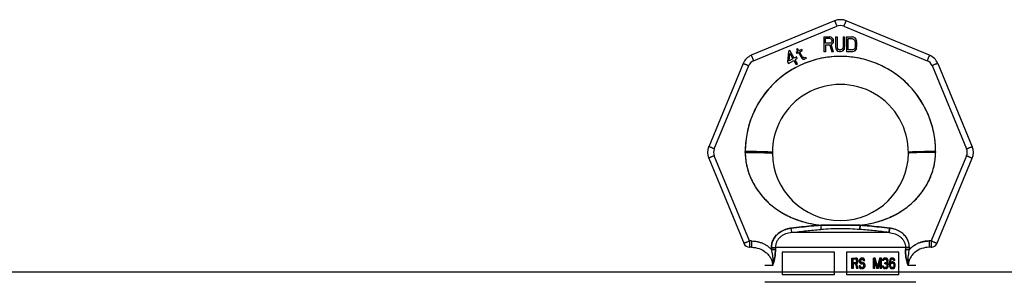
# Model space of a CAD drawing. Header units: millimetres. Extents: x 0 to 297, y 0 to 210.
# Tile 17 of 26: x 92.41 to 105.44, y 182.16 to 185.64. Entities that reach past the tile are written whole.
import ezdxf

# ---------------------------------------------------------------- set-up
doc = ezdxf.new("R2010")
doc.units = ezdxf.units.MM
doc.header["$LTSCALE"] = 16.335
doc.layers.get('0').update_dxf_attribs({"linetype": 'CONTINUOUS'})
doc.layers.add('001-M31079-X02', color=7, linetype='CONTINUOUS')

msp = doc.modelspace()

# ---------------------------------------------------------------- linework, layer by layer
at = {"color": 7, "linetype": 'Continuous'}
msp.add_line((78.229, 182.299), (105.849, 182.299), dxfattribs=at)
at = {"layer": '001-M31079-X02', "color": 9, "linetype": 'Continuous'}
for p, q in [((103.194, 185.622), (102.092, 185.165)), ((102.123, 185.094), (103.225, 185.551)), ((103.317, 185.551), (104.419, 185.094)), ((104.45, 185.165), (103.348, 185.622)), ((101.984, 185.057), (101.528, 183.955)), ((101.601, 183.927), (102.058, 185.029)), ((104.484, 185.029), (104.941, 183.927)), ((104.558, 185.057), (105.014, 183.955)), ((102.069, 182.706), (101.601, 183.835)), ((102.011, 183.877), (102.011, 183.89)), ((104.941, 183.835), (104.473, 182.706)), ((104.531, 183.89), (104.531, 183.877)), ((101.528, 183.802), (101.996, 182.67)), ((104.546, 182.67), (105.014, 183.802)), ((103.01, 182.915), (103.014, 182.858)), ((103.01, 182.915), (103.014, 182.858)), ((103.528, 182.858), (103.532, 182.915)), ((103.532, 182.915), (103.528, 182.858)), ((102.627, 182.819), (102.62, 182.876)), ((103.915, 182.819), (102.627, 182.819)), ((103.922, 182.876), (103.915, 182.819)), ((103.915, 182.819), (103.922, 182.876)), ((102.069, 182.706), (102.069, 182.623)), ((102.096, 182.706), (102.069, 182.706)), ((102.096, 182.706), (102.096, 182.623)), ((104.446, 182.706), (104.446, 182.623)), ((104.473, 182.706), (104.446, 182.706)), ((104.473, 182.706), (104.473, 182.623)), ((102.096, 182.623), (102.069, 182.623)), ((102.359, 182.619), (102.359, 182.593)), ((104.131, 182.621), (102.411, 182.621)), ((104.183, 182.593), (104.183, 182.619)), ((104.473, 182.623), (104.446, 182.623)), ((102.375, 182.383), (102.271, 182.383)), ((104.271, 182.383), (104.167, 182.383))]:
    msp.add_line(p, q, dxfattribs=at)
at = {"layer": '001-M31079-X02', "color": 7, "linetype": 'Continuous'}
for p, q in [((103.053, 185.41), (103.053, 185.21)), ((103.053, 185.41), (103.133, 185.41)), ((103.149, 185.406), (103.133, 185.41)), ((103.149, 185.406), (103.163, 185.393)), ((103.163, 185.393), (103.173, 185.376)), ((103.206, 185.41), (103.206, 185.278)), ((103.206, 185.41), (103.226, 185.41)), ((103.226, 185.41), (103.226, 185.278)), ((103.306, 185.41), (103.306, 185.278)), ((103.306, 185.41), (103.326, 185.41)), ((103.326, 185.41), (103.326, 185.278)), ((103.353, 185.41), (103.353, 185.21)), ((103.353, 185.41), (103.433, 185.41)), ((103.449, 185.406), (103.433, 185.41)), ((103.449, 185.406), (103.463, 185.397)), ((103.463, 185.397), (103.476, 185.38)), ((103.073, 185.3), (103.073, 185.21)), ((103.129, 185.3), (103.073, 185.3)), ((103.129, 185.3), (103.156, 185.21)), ((103.163, 185.317), (103.149, 185.308)), ((103.179, 185.21), (103.149, 185.308)), ((103.173, 185.334), (103.163, 185.317)), ((103.173, 185.376), (103.176, 185.363)), ((103.176, 185.346), (103.173, 185.334)), ((103.176, 185.363), (103.176, 185.346)), ((103.206, 185.278), (103.209, 185.257)), ((103.226, 185.278), (103.229, 185.261)), ((103.229, 185.261), (103.236, 185.248)), ((103.303, 185.261), (103.296, 185.248)), ((103.306, 185.278), (103.303, 185.261)), ((103.323, 185.257), (103.326, 185.278)), ((103.476, 185.38), (103.483, 185.363)), ((103.486, 185.342), (103.483, 185.363)), ((103.483, 185.257), (103.486, 185.278)), ((103.486, 185.342), (103.486, 185.278)), ((102.584, 185.217), (102.572, 185.078)), ((102.601, 185.227), (102.584, 185.217)), ((102.592, 185.09), (102.601, 185.188)), ((102.659, 185.128), (102.601, 185.227)), ((102.601, 185.188), (102.641, 185.118)), ((102.688, 185.145), (102.659, 185.128)), ((102.708, 185.215), (102.685, 185.202)), ((102.685, 185.202), (102.694, 185.187)), ((102.7, 185.122), (102.688, 185.145)), ((102.706, 185.253), (102.691, 185.245)), ((102.691, 185.245), (102.708, 185.215)), ((102.717, 185.201), (102.694, 185.187)), ((102.723, 185.224), (102.706, 185.253)), ((102.717, 185.201), (102.759, 185.127)), ((102.754, 185.242), (102.723, 185.224)), ((102.731, 185.209), (102.763, 185.227)), ((102.769, 185.143), (102.731, 185.209)), ((102.754, 185.242), (102.763, 185.227)), ((102.759, 185.127), (102.774, 185.116)), ((102.769, 185.143), (102.779, 185.133)), ((102.792, 185.131), (102.779, 185.133)), ((102.808, 185.136), (102.792, 185.131)), ((102.808, 185.136), (102.817, 185.121)), ((103.073, 185.21), (103.053, 185.21)), ((103.179, 185.21), (103.156, 185.21)), ((103.209, 185.257), (103.216, 185.24)), ((103.216, 185.24), (103.229, 185.223)), ((103.229, 185.223), (103.243, 185.214)), ((103.236, 185.248), (103.246, 185.24)), ((103.259, 185.21), (103.243, 185.214)), ((103.259, 185.236), (103.246, 185.24)), ((103.259, 185.236), (103.273, 185.236)), ((103.273, 185.21), (103.259, 185.21)), ((103.286, 185.24), (103.273, 185.236)), ((103.289, 185.214), (103.273, 185.21)), ((103.296, 185.248), (103.286, 185.24)), ((103.303, 185.223), (103.289, 185.214)), ((103.316, 185.24), (103.303, 185.223)), ((103.323, 185.257), (103.316, 185.24)), ((103.433, 185.21), (103.353, 185.21)), ((103.449, 185.214), (103.433, 185.21)), ((103.463, 185.223), (103.449, 185.214)), ((103.476, 185.24), (103.463, 185.223)), ((103.483, 185.257), (103.476, 185.24)), ((102.572, 185.078), (102.585, 185.056)), ((102.585, 185.056), (102.654, 185.096)), ((102.641, 185.118), (102.592, 185.09)), ((102.654, 185.096), (102.682, 185.048)), ((102.7, 185.122), (102.671, 185.106)), ((102.701, 185.054), (102.671, 185.106)), ((102.682, 185.048), (102.701, 185.048)), ((102.774, 185.116), (102.786, 185.113)), ((102.786, 185.113), (102.797, 185.115)), ((102.817, 185.121), (102.797, 185.115)), ((102.011, 183.89), (102.011, 183.877)), ((104.531, 183.877), (104.531, 183.89)), ((102.359, 182.619), (102.359, 182.593)), ((104.183, 182.619), (104.183, 182.593))]:
    msp.add_line(p, q, dxfattribs=at)
at = {"layer": '001-M31079-X02', "color": 6, "linetype": 'Continuous'}
for p, q in [((103.073, 185.325), (103.073, 185.389)), ((103.136, 185.389), (103.073, 185.389)), ((103.136, 185.389), (103.146, 185.385)), ((103.136, 185.325), (103.073, 185.325)), ((103.146, 185.329), (103.136, 185.325)), ((103.146, 185.385), (103.153, 185.376)), ((103.153, 185.338), (103.146, 185.329)), ((103.153, 185.376), (103.156, 185.363)), ((103.156, 185.351), (103.153, 185.338)), ((103.156, 185.363), (103.156, 185.351)), ((103.373, 185.236), (103.373, 185.385)), ((103.433, 185.385), (103.373, 185.385)), ((103.433, 185.385), (103.446, 185.38)), ((103.446, 185.38), (103.456, 185.372)), ((103.456, 185.372), (103.463, 185.359)), ((103.463, 185.261), (103.456, 185.248)), ((103.463, 185.359), (103.466, 185.342)), ((103.466, 185.278), (103.463, 185.261)), ((103.466, 185.342), (103.466, 185.278)), ((103.433, 185.236), (103.373, 185.236)), ((103.446, 185.24), (103.433, 185.236)), ((103.456, 185.248), (103.446, 185.24)), ((102.411, 182.621), (102.411, 182.595)), ((102.5, 182.559), (102.5, 182.259)), ((103.191, 182.559), (102.5, 182.559)), ((103.191, 182.259), (103.191, 182.559)), ((103.351, 182.559), (103.351, 182.259)), ((104.042, 182.559), (103.351, 182.559)), ((104.042, 182.259), (104.042, 182.559)), ((104.131, 182.621), (104.131, 182.595)), ((103.422, 182.34), (103.422, 182.48)), ((103.422, 182.48), (103.476, 182.48)), ((103.426, 182.34), (103.426, 182.48)), ((103.434, 182.465), (103.434, 182.42)), ((103.478, 182.465), (103.434, 182.465)), ((103.434, 182.42), (103.478, 182.42)), ((103.434, 182.402), (103.434, 182.34)), ((103.474, 182.402), (103.434, 182.402)), ((103.439, 182.42), (103.439, 182.465)), ((103.439, 182.402), (103.439, 182.34)), ((103.469, 182.402), (103.486, 182.34)), ((103.482, 182.477), (103.471, 182.48)), ((103.474, 182.465), (103.48, 182.462)), ((103.48, 182.423), (103.474, 182.42)), ((103.474, 182.402), (103.491, 182.34)), ((103.486, 182.477), (103.476, 182.48)), ((103.478, 182.465), (103.484, 182.462)), ((103.484, 182.423), (103.478, 182.42)), ((103.484, 182.462), (103.48, 182.462)), ((103.48, 182.462), (103.484, 182.456)), ((103.484, 182.429), (103.48, 182.423)), ((103.484, 182.423), (103.48, 182.423)), ((103.486, 182.477), (103.482, 182.477)), ((103.49, 182.468), (103.482, 182.477)), ((103.482, 182.408), (103.49, 182.414)), ((103.486, 182.408), (103.482, 182.408)), ((103.5, 182.34), (103.482, 182.408)), ((103.484, 182.462), (103.488, 182.456)), ((103.488, 182.456), (103.484, 182.456)), ((103.484, 182.456), (103.486, 182.447)), ((103.486, 182.438), (103.484, 182.429)), ((103.488, 182.429), (103.484, 182.423)), ((103.488, 182.429), (103.484, 182.429)), ((103.495, 182.468), (103.486, 182.477)), ((103.486, 182.438), (103.486, 182.447)), ((103.491, 182.447), (103.486, 182.447)), ((103.491, 182.438), (103.486, 182.438)), ((103.486, 182.408), (103.495, 182.414)), ((103.505, 182.34), (103.486, 182.408)), ((103.488, 182.456), (103.491, 182.447)), ((103.491, 182.438), (103.488, 182.429)), ((103.495, 182.468), (103.49, 182.468)), ((103.496, 182.456), (103.49, 182.468)), ((103.49, 182.414), (103.496, 182.426)), ((103.495, 182.414), (103.49, 182.414)), ((103.491, 182.447), (103.491, 182.438)), ((103.501, 182.456), (103.495, 182.468)), ((103.495, 182.414), (103.501, 182.426)), ((103.501, 182.456), (103.496, 182.456)), ((103.498, 182.447), (103.496, 182.456)), ((103.496, 182.426), (103.498, 182.435)), ((103.501, 182.426), (103.496, 182.426)), ((103.498, 182.447), (103.498, 182.435)), ((103.503, 182.447), (103.498, 182.447)), ((103.503, 182.435), (103.498, 182.435)), ((103.503, 182.447), (103.501, 182.456)), ((103.501, 182.426), (103.503, 182.435)), ((103.503, 182.447), (103.503, 182.435)), ((103.525, 182.459), (103.523, 182.447)), ((103.523, 182.435), (103.523, 182.447)), ((103.528, 182.447), (103.523, 182.447)), ((103.528, 182.435), (103.523, 182.435)), ((103.523, 182.435), (103.525, 182.423)), ((103.534, 182.471), (103.525, 182.459)), ((103.53, 182.459), (103.525, 182.459)), ((103.53, 182.423), (103.525, 182.423)), ((103.525, 182.423), (103.534, 182.411)), ((103.53, 182.459), (103.528, 182.447)), ((103.528, 182.447), (103.528, 182.435)), ((103.528, 182.435), (103.53, 182.423)), ((103.538, 182.471), (103.53, 182.459)), ((103.53, 182.423), (103.538, 182.411)), ((103.542, 182.477), (103.534, 182.471)), ((103.538, 182.471), (103.534, 182.471)), ((103.538, 182.411), (103.534, 182.411)), ((103.534, 182.411), (103.542, 182.405)), ((103.536, 182.444), (103.538, 182.453)), ((103.536, 182.444), (103.536, 182.438)), ((103.54, 182.444), (103.536, 182.444)), ((103.54, 182.438), (103.536, 182.438)), ((103.538, 182.429), (103.536, 182.438)), ((103.546, 182.477), (103.538, 182.471)), ((103.538, 182.453), (103.544, 182.459)), ((103.542, 182.453), (103.538, 182.453)), ((103.542, 182.429), (103.538, 182.429)), ((103.544, 182.423), (103.538, 182.429)), ((103.538, 182.411), (103.546, 182.405)), ((103.54, 182.444), (103.542, 182.453)), ((103.54, 182.438), (103.54, 182.444)), ((103.542, 182.429), (103.54, 182.438)), ((103.55, 182.48), (103.542, 182.477)), ((103.546, 182.477), (103.542, 182.477)), ((103.542, 182.453), (103.549, 182.459)), ((103.549, 182.423), (103.542, 182.429)), ((103.546, 182.405), (103.542, 182.405)), ((103.542, 182.405), (103.55, 182.402)), ((103.544, 182.459), (103.55, 182.462)), ((103.549, 182.459), (103.544, 182.459)), ((103.549, 182.423), (103.544, 182.423)), ((103.55, 182.42), (103.544, 182.423)), ((103.555, 182.48), (103.546, 182.477)), ((103.546, 182.405), (103.555, 182.402)), ((103.549, 182.459), (103.555, 182.462)), ((103.555, 182.42), (103.549, 182.423)), ((103.565, 182.48), (103.55, 182.48)), ((103.567, 182.462), (103.55, 182.462)), ((103.567, 182.42), (103.55, 182.42)), ((103.567, 182.402), (103.55, 182.402)), ((103.571, 182.477), (103.56, 182.48)), ((103.563, 182.462), (103.569, 182.459)), ((103.573, 182.417), (103.563, 182.42)), ((103.563, 182.402), (103.571, 182.399)), ((103.575, 182.477), (103.565, 182.48)), ((103.567, 182.462), (103.573, 182.459)), ((103.577, 182.417), (103.567, 182.42)), ((103.567, 182.402), (103.575, 182.399)), ((103.573, 182.459), (103.569, 182.459)), ((103.569, 182.459), (103.573, 182.453)), ((103.575, 182.477), (103.571, 182.477)), ((103.579, 182.468), (103.571, 182.477)), ((103.575, 182.399), (103.571, 182.399)), ((103.571, 182.399), (103.577, 182.393)), ((103.573, 182.459), (103.577, 182.453)), ((103.577, 182.453), (103.573, 182.453)), ((103.573, 182.453), (103.575, 182.447)), ((103.577, 182.417), (103.573, 182.417)), ((103.581, 182.411), (103.573, 182.417)), ((103.584, 182.468), (103.575, 182.477)), ((103.575, 182.447), (103.592, 182.447)), ((103.575, 182.399), (103.582, 182.393)), ((103.577, 182.453), (103.58, 182.447)), ((103.586, 182.411), (103.577, 182.417)), ((103.582, 182.393), (103.577, 182.393)), ((103.577, 182.393), (103.581, 182.384)), ((103.584, 182.468), (103.579, 182.468)), ((103.585, 182.456), (103.579, 182.468)), ((103.586, 182.411), (103.581, 182.411)), ((103.589, 182.399), (103.581, 182.411)), ((103.582, 182.393), (103.586, 182.384)), ((103.59, 182.456), (103.584, 182.468)), ((103.59, 182.456), (103.585, 182.456)), ((103.587, 182.447), (103.585, 182.456)), ((103.594, 182.399), (103.586, 182.411)), ((103.594, 182.399), (103.589, 182.399)), ((103.594, 182.387), (103.589, 182.399)), ((103.592, 182.447), (103.59, 182.456)), ((103.598, 182.387), (103.594, 182.399)), ((103.709, 182.34), (103.709, 182.48)), ((103.733, 182.48), (103.709, 182.48)), ((103.714, 182.48), (103.714, 182.34)), ((103.722, 182.45), (103.722, 182.34)), ((103.727, 182.45), (103.722, 182.45)), ((103.722, 182.45), (103.751, 182.34)), ((103.727, 182.34), (103.727, 182.45)), ((103.727, 182.45), (103.755, 182.34)), ((103.759, 182.354), (103.728, 182.48)), ((103.764, 182.354), (103.733, 182.48)), ((103.79, 182.48), (103.759, 182.354)), ((103.795, 182.48), (103.764, 182.354)), ((103.767, 182.34), (103.796, 182.45)), ((103.772, 182.34), (103.801, 182.45)), ((103.813, 182.48), (103.79, 182.48)), ((103.796, 182.34), (103.796, 182.45)), ((103.801, 182.45), (103.796, 182.45)), ((103.801, 182.45), (103.801, 182.34)), ((103.809, 182.48), (103.809, 182.34)), ((103.813, 182.34), (103.813, 182.48)), ((103.83, 182.459), (103.827, 182.447)), ((103.842, 182.447), (103.827, 182.447)), ((103.838, 182.471), (103.83, 182.459)), ((103.834, 182.459), (103.83, 182.459)), ((103.834, 182.459), (103.832, 182.447)), ((103.842, 182.471), (103.834, 182.459)), ((103.846, 182.477), (103.838, 182.471)), ((103.842, 182.471), (103.838, 182.471)), ((103.838, 182.447), (103.842, 182.456)), ((103.851, 182.477), (103.842, 182.471)), ((103.842, 182.456), (103.848, 182.462)), ((103.842, 182.447), (103.847, 182.456)), ((103.847, 182.456), (103.842, 182.456)), ((103.861, 182.48), (103.846, 182.477)), ((103.851, 182.477), (103.846, 182.477)), ((103.847, 182.456), (103.853, 182.462)), ((103.848, 182.462), (103.858, 182.465)), ((103.853, 182.462), (103.848, 182.462)), ((103.865, 182.48), (103.851, 182.477)), ((103.853, 182.462), (103.863, 182.465)), ((103.871, 182.465), (103.858, 182.465)), ((103.858, 182.405), (103.858, 182.417)), ((103.871, 182.417), (103.858, 182.417)), ((103.871, 182.405), (103.858, 182.405)), ((103.869, 182.48), (103.861, 182.48)), ((103.863, 182.417), (103.863, 182.405)), ((103.879, 182.477), (103.865, 182.48)), ((103.867, 182.465), (103.877, 182.462)), ((103.879, 182.423), (103.867, 182.417)), ((103.867, 182.405), (103.879, 182.402)), ((103.884, 182.477), (103.869, 182.48)), ((103.871, 182.465), (103.882, 182.462)), ((103.884, 182.423), (103.871, 182.417)), ((103.871, 182.405), (103.884, 182.402)), ((103.882, 182.462), (103.877, 182.462)), ((103.877, 182.462), (103.883, 182.456)), ((103.884, 182.477), (103.879, 182.477)), ((103.887, 182.471), (103.879, 182.477)), ((103.883, 182.429), (103.879, 182.423)), ((103.884, 182.423), (103.879, 182.423)), ((103.884, 182.402), (103.879, 182.402)), ((103.879, 182.402), (103.885, 182.396)), ((103.882, 182.462), (103.888, 182.456)), ((103.888, 182.456), (103.883, 182.456)), ((103.883, 182.456), (103.887, 182.447)), ((103.887, 182.441), (103.883, 182.429)), ((103.888, 182.429), (103.883, 182.429)), ((103.883, 182.411), (103.892, 182.42)), ((103.888, 182.411), (103.883, 182.411)), ((103.894, 182.405), (103.883, 182.411)), ((103.892, 182.471), (103.884, 182.477)), ((103.888, 182.429), (103.884, 182.423)), ((103.884, 182.402), (103.89, 182.396)), ((103.89, 182.396), (103.885, 182.396)), ((103.885, 182.396), (103.89, 182.384)), ((103.892, 182.471), (103.887, 182.471)), ((103.896, 182.459), (103.887, 182.471)), ((103.887, 182.441), (103.887, 182.447)), ((103.892, 182.447), (103.887, 182.447)), ((103.892, 182.441), (103.887, 182.441)), ((103.888, 182.456), (103.892, 182.447)), ((103.892, 182.441), (103.888, 182.429)), ((103.888, 182.411), (103.896, 182.42)), ((103.898, 182.405), (103.888, 182.411)), ((103.89, 182.396), (103.894, 182.384)), ((103.9, 182.459), (103.892, 182.471)), ((103.892, 182.447), (103.892, 182.441)), ((103.892, 182.42), (103.896, 182.429)), ((103.896, 182.42), (103.892, 182.42)), ((103.898, 182.405), (103.894, 182.405)), ((103.898, 182.396), (103.894, 182.405)), ((103.9, 182.459), (103.896, 182.459)), ((103.898, 182.447), (103.896, 182.459)), ((103.896, 182.429), (103.898, 182.441)), ((103.896, 182.42), (103.9, 182.429)), ((103.9, 182.429), (103.896, 182.429)), ((103.898, 182.447), (103.898, 182.441)), ((103.902, 182.447), (103.898, 182.447)), ((103.902, 182.441), (103.898, 182.441)), ((103.902, 182.396), (103.898, 182.405)), ((103.902, 182.396), (103.898, 182.396)), ((103.9, 182.384), (103.898, 182.396)), ((103.902, 182.447), (103.9, 182.459)), ((103.9, 182.429), (103.902, 182.441)), ((103.902, 182.441), (103.902, 182.447)), ((103.905, 182.384), (103.902, 182.396)), ((103.919, 182.441), (103.916, 182.42)), ((103.916, 182.399), (103.916, 182.42)), ((103.921, 182.42), (103.916, 182.42)), ((103.916, 182.399), (103.919, 182.378)), ((103.921, 182.399), (103.916, 182.399)), ((103.923, 182.456), (103.919, 182.441)), ((103.923, 182.441), (103.919, 182.441)), ((103.923, 182.441), (103.921, 182.42)), ((103.921, 182.42), (103.921, 182.399)), ((103.921, 182.399), (103.923, 182.378)), ((103.929, 182.468), (103.923, 182.456)), ((103.927, 182.456), (103.923, 182.441)), ((103.927, 182.456), (103.923, 182.456)), ((103.933, 182.468), (103.927, 182.456)), ((103.927, 182.42), (103.929, 182.438)), ((103.939, 182.426), (103.927, 182.414)), ((103.927, 182.42), (103.927, 182.414)), ((103.931, 182.42), (103.927, 182.42)), ((103.931, 182.414), (103.927, 182.414)), ((103.939, 182.477), (103.929, 182.468)), ((103.933, 182.468), (103.929, 182.468)), ((103.929, 182.438), (103.931, 182.447)), ((103.933, 182.438), (103.929, 182.438)), ((103.929, 182.39), (103.931, 182.399)), ((103.931, 182.447), (103.935, 182.456)), ((103.936, 182.447), (103.931, 182.447)), ((103.931, 182.42), (103.933, 182.438)), ((103.944, 182.426), (103.931, 182.414)), ((103.931, 182.414), (103.931, 182.42)), ((103.931, 182.399), (103.935, 182.405)), ((103.936, 182.399), (103.931, 182.399)), ((103.944, 182.477), (103.933, 182.468)), ((103.933, 182.438), (103.936, 182.447)), ((103.933, 182.39), (103.936, 182.399)), ((103.935, 182.456), (103.941, 182.462)), ((103.94, 182.456), (103.935, 182.456)), ((103.935, 182.405), (103.941, 182.411)), ((103.94, 182.405), (103.935, 182.405)), ((103.936, 182.447), (103.94, 182.456)), ((103.936, 182.399), (103.94, 182.405)), ((103.95, 182.48), (103.939, 182.477)), ((103.944, 182.477), (103.939, 182.477)), ((103.95, 182.429), (103.939, 182.426)), ((103.944, 182.426), (103.939, 182.426)), ((103.94, 182.456), (103.946, 182.462)), ((103.94, 182.405), (103.946, 182.411)), ((103.941, 182.462), (103.947, 182.465)), ((103.946, 182.462), (103.941, 182.462)), ((103.941, 182.411), (103.947, 182.414)), ((103.946, 182.411), (103.941, 182.411)), ((103.954, 182.48), (103.944, 182.477)), ((103.954, 182.429), (103.944, 182.426)), ((103.946, 182.462), (103.952, 182.465)), ((103.946, 182.411), (103.952, 182.414)), ((103.965, 182.465), (103.947, 182.465)), ((103.967, 182.414), (103.947, 182.414)), ((103.962, 182.48), (103.95, 182.48)), ((103.965, 182.429), (103.95, 182.429)), ((103.968, 182.477), (103.958, 182.48)), ((103.96, 182.465), (103.966, 182.462)), ((103.97, 182.426), (103.96, 182.429)), ((103.973, 182.477), (103.962, 182.48)), ((103.962, 182.414), (103.968, 182.411)), ((103.965, 182.465), (103.971, 182.462)), ((103.975, 182.426), (103.965, 182.429)), ((103.971, 182.462), (103.966, 182.462)), ((103.966, 182.462), (103.972, 182.456)), ((103.967, 182.414), (103.973, 182.411)), ((103.973, 182.477), (103.968, 182.477)), ((103.979, 182.468), (103.968, 182.477)), ((103.973, 182.411), (103.968, 182.411)), ((103.968, 182.411), (103.974, 182.405)), ((103.975, 182.426), (103.97, 182.426)), ((103.981, 182.417), (103.97, 182.426)), ((103.971, 182.462), (103.977, 182.456)), ((103.977, 182.456), (103.972, 182.456)), ((103.972, 182.456), (103.976, 182.447)), ((103.983, 182.468), (103.973, 182.477)), ((103.973, 182.411), (103.979, 182.405)), ((103.979, 182.405), (103.974, 182.405)), ((103.974, 182.405), (103.979, 182.399)), ((103.985, 182.417), (103.975, 182.426)), ((103.991, 182.447), (103.976, 182.447)), ((103.977, 182.456), (103.981, 182.447)), ((103.983, 182.468), (103.979, 182.468)), ((103.985, 182.456), (103.979, 182.468)), ((103.979, 182.405), (103.983, 182.399)), ((103.983, 182.399), (103.979, 182.399)), ((103.979, 182.399), (103.981, 182.39)), ((103.981, 182.417), (103.985, 182.417)), ((103.987, 182.408), (103.981, 182.417)), ((103.989, 182.456), (103.983, 182.468)), ((103.983, 182.399), (103.985, 182.39)), ((103.989, 182.456), (103.985, 182.456)), ((103.987, 182.447), (103.985, 182.456)), ((103.991, 182.408), (103.985, 182.417)), ((103.991, 182.408), (103.987, 182.408)), ((103.991, 182.393), (103.987, 182.408)), ((103.991, 182.447), (103.989, 182.456)), ((103.996, 182.393), (103.991, 182.408)), ((103.991, 182.393), (103.991, 182.378)), ((103.996, 182.393), (103.991, 182.393)), ((103.996, 182.378), (103.996, 182.393)), ((103.439, 182.34), (103.422, 182.34)), ((103.505, 182.34), (103.486, 182.34)), ((103.534, 182.378), (103.517, 182.378)), ((103.517, 182.378), (103.519, 182.366)), ((103.524, 182.366), (103.519, 182.366)), ((103.519, 182.366), (103.525, 182.351)), ((103.522, 182.378), (103.524, 182.366)), ((103.524, 182.366), (103.53, 182.351)), ((103.53, 182.351), (103.525, 182.351)), ((103.525, 182.351), (103.536, 182.343)), ((103.531, 182.369), (103.529, 182.378)), ((103.53, 182.351), (103.54, 182.343)), ((103.536, 182.369), (103.531, 182.369)), ((103.538, 182.36), (103.531, 182.369)), ((103.536, 182.369), (103.534, 182.378)), ((103.542, 182.36), (103.536, 182.369)), ((103.54, 182.343), (103.536, 182.343)), ((103.536, 182.343), (103.546, 182.34)), ((103.542, 182.36), (103.538, 182.36)), ((103.546, 182.357), (103.538, 182.36)), ((103.54, 182.343), (103.551, 182.34)), ((103.551, 182.357), (103.542, 182.36)), ((103.567, 182.357), (103.546, 182.357)), ((103.567, 182.34), (103.546, 182.34)), ((103.571, 182.36), (103.563, 182.357)), ((103.563, 182.34), (103.573, 182.343)), ((103.575, 182.36), (103.567, 182.357)), ((103.567, 182.34), (103.577, 182.343)), ((103.577, 182.366), (103.571, 182.36)), ((103.575, 182.36), (103.571, 182.36)), ((103.573, 182.343), (103.581, 182.349)), ((103.577, 182.343), (103.573, 182.343)), ((103.582, 182.366), (103.575, 182.36)), ((103.581, 182.375), (103.577, 182.366)), ((103.582, 182.366), (103.577, 182.366)), ((103.577, 182.343), (103.586, 182.349)), ((103.581, 182.375), (103.581, 182.384)), ((103.586, 182.384), (103.581, 182.384)), ((103.586, 182.375), (103.581, 182.375)), ((103.581, 182.349), (103.589, 182.36)), ((103.586, 182.349), (103.581, 182.349)), ((103.586, 182.375), (103.582, 182.366)), ((103.586, 182.384), (103.586, 182.375)), ((103.586, 182.349), (103.594, 182.36)), ((103.589, 182.36), (103.594, 182.372)), ((103.594, 182.36), (103.589, 182.36)), ((103.594, 182.387), (103.594, 182.372)), ((103.598, 182.387), (103.594, 182.387)), ((103.594, 182.36), (103.598, 182.372)), ((103.598, 182.372), (103.594, 182.372)), ((103.598, 182.372), (103.598, 182.387)), ((103.727, 182.34), (103.709, 182.34)), ((103.772, 182.34), (103.751, 182.34)), ((103.764, 182.354), (103.759, 182.354)), ((103.813, 182.34), (103.796, 182.34)), ((103.84, 182.372), (103.825, 182.372)), ((103.825, 182.372), (103.827, 182.363)), ((103.832, 182.363), (103.827, 182.363)), ((103.827, 182.363), (103.832, 182.354)), ((103.83, 182.372), (103.832, 182.363)), ((103.832, 182.363), (103.836, 182.354)), ((103.836, 182.354), (103.832, 182.354)), ((103.832, 182.354), (103.838, 182.349)), ((103.838, 182.366), (103.836, 182.372)), ((103.836, 182.354), (103.842, 182.349)), ((103.842, 182.366), (103.838, 182.366)), ((103.842, 182.36), (103.838, 182.366)), ((103.842, 182.349), (103.838, 182.349)), ((103.838, 182.349), (103.846, 182.343)), ((103.842, 182.366), (103.84, 182.372)), ((103.847, 182.36), (103.842, 182.366)), ((103.847, 182.36), (103.842, 182.36)), ((103.846, 182.357), (103.842, 182.36)), ((103.842, 182.349), (103.851, 182.343)), ((103.851, 182.357), (103.846, 182.357)), ((103.856, 182.354), (103.846, 182.357)), ((103.851, 182.343), (103.846, 182.343)), ((103.846, 182.343), (103.854, 182.34)), ((103.851, 182.357), (103.847, 182.36)), ((103.861, 182.354), (103.851, 182.357)), ((103.851, 182.343), (103.859, 182.34)), ((103.876, 182.34), (103.854, 182.34)), ((103.873, 182.354), (103.856, 182.354)), ((103.879, 182.357), (103.869, 182.354)), ((103.871, 182.34), (103.879, 182.343)), ((103.884, 182.357), (103.873, 182.354)), ((103.876, 182.34), (103.884, 182.343)), ((103.883, 182.36), (103.879, 182.357)), ((103.884, 182.357), (103.879, 182.357)), ((103.879, 182.343), (103.887, 182.349)), ((103.884, 182.343), (103.879, 182.343)), ((103.887, 182.366), (103.883, 182.36)), ((103.888, 182.36), (103.883, 182.36)), ((103.888, 182.36), (103.884, 182.357)), ((103.884, 182.343), (103.892, 182.349)), ((103.89, 182.372), (103.887, 182.366)), ((103.892, 182.366), (103.887, 182.366)), ((103.887, 182.349), (103.894, 182.354)), ((103.892, 182.349), (103.887, 182.349)), ((103.892, 182.366), (103.888, 182.36)), ((103.89, 182.372), (103.89, 182.384)), ((103.894, 182.384), (103.89, 182.384)), ((103.894, 182.372), (103.89, 182.372)), ((103.894, 182.372), (103.892, 182.366)), ((103.892, 182.349), (103.898, 182.354)), ((103.894, 182.384), (103.894, 182.372)), ((103.894, 182.354), (103.898, 182.363)), ((103.898, 182.354), (103.894, 182.354)), ((103.898, 182.363), (103.9, 182.372)), ((103.898, 182.354), (103.902, 182.363)), ((103.898, 182.363), (103.902, 182.363)), ((103.9, 182.384), (103.9, 182.372)), ((103.905, 182.384), (103.9, 182.384)), ((103.905, 182.372), (103.9, 182.372)), ((103.902, 182.363), (103.905, 182.372)), ((103.905, 182.372), (103.905, 182.384)), ((103.923, 182.378), (103.919, 182.378)), ((103.919, 182.378), (103.923, 182.363)), ((103.923, 182.378), (103.927, 182.363)), ((103.927, 182.363), (103.923, 182.363)), ((103.923, 182.363), (103.929, 182.351)), ((103.927, 182.363), (103.933, 182.351)), ((103.929, 182.39), (103.929, 182.381)), ((103.933, 182.39), (103.929, 182.39)), ((103.933, 182.381), (103.929, 182.381)), ((103.931, 182.372), (103.929, 182.381)), ((103.933, 182.351), (103.929, 182.351)), ((103.929, 182.351), (103.939, 182.343)), ((103.936, 182.372), (103.931, 182.372)), ((103.935, 182.363), (103.931, 182.372)), ((103.933, 182.381), (103.933, 182.39)), ((103.936, 182.372), (103.933, 182.381)), ((103.933, 182.351), (103.944, 182.343)), ((103.94, 182.363), (103.935, 182.363)), ((103.941, 182.357), (103.935, 182.363)), ((103.94, 182.363), (103.936, 182.372)), ((103.944, 182.343), (103.939, 182.343)), ((103.939, 182.343), (103.95, 182.34)), ((103.946, 182.357), (103.94, 182.363)), ((103.946, 182.357), (103.941, 182.357)), ((103.947, 182.354), (103.941, 182.357)), ((103.944, 182.343), (103.954, 182.34)), ((103.952, 182.354), (103.946, 182.357)), ((103.967, 182.354), (103.947, 182.354)), ((103.965, 182.34), (103.95, 182.34)), ((103.96, 182.34), (103.97, 182.343)), ((103.968, 182.357), (103.962, 182.354)), ((103.965, 182.34), (103.975, 182.343)), ((103.973, 182.357), (103.967, 182.354)), ((103.974, 182.363), (103.968, 182.357)), ((103.973, 182.357), (103.968, 182.357)), ((103.97, 182.343), (103.981, 182.351)), ((103.975, 182.343), (103.97, 182.343)), ((103.979, 182.363), (103.973, 182.357)), ((103.979, 182.372), (103.974, 182.363)), ((103.979, 182.363), (103.974, 182.363)), ((103.975, 182.343), (103.985, 182.351)), ((103.981, 182.381), (103.979, 182.372)), ((103.983, 182.372), (103.979, 182.363)), ((103.983, 182.372), (103.979, 182.372)), ((103.981, 182.381), (103.981, 182.39)), ((103.981, 182.39), (103.985, 182.39)), ((103.985, 182.381), (103.981, 182.381)), ((103.981, 182.351), (103.987, 182.363)), ((103.985, 182.351), (103.981, 182.351)), ((103.985, 182.381), (103.983, 182.372)), ((103.985, 182.39), (103.985, 182.381)), ((103.985, 182.351), (103.991, 182.363)), ((103.987, 182.363), (103.991, 182.378)), ((103.991, 182.363), (103.987, 182.363)), ((103.991, 182.363), (103.996, 182.378)), ((103.996, 182.378), (103.991, 182.378)), ((104.271, 182.159), (102.271, 182.159)), ((103.191, 182.259), (102.5, 182.259)), ((104.042, 182.259), (103.351, 182.259))]:
    msp.add_line(p, q, dxfattribs=at)
at = {"layer": '001-M31079-X02', "color": 9, "linetype": 'Continuous'}
for centre, radius, start, end in [((103.271, 185.437), 0.2, 67.5, 112.5), ((103.271, 185.44), 0.12, 67.5027, 112.4973), ((102.169, 184.981), 0.2, 112.5, 157.5), ((103.271, 183.89), 1.26, 359.9999, 180.0001), ((104.373, 184.981), 0.2, 22.5, 67.5), ((102.169, 184.983), 0.12, 112.5027, 157.4973), ((104.373, 184.983), 0.12, 22.5027, 67.4973), ((101.712, 183.879), 0.2, 157.5, 202.5), ((104.83, 183.879), 0.2, 337.5, 22.5), ((101.712, 183.881), 0.12, 157.5027, 202.4973), ((103.271, 183.879), 0.9, 180.6298, 359.3702), ((104.83, 183.881), 0.12, 337.5027, 22.4973), ((103.271, 293.166), 110.251, 269.86427, 270.13573), ((102.069, 182.703), 0.08, 202.5, 270), ((104.473, 182.703), 0.08, 270, 337.5)]:
    msp.add_arc(centre, radius, start, end, dxfattribs=at)
at = {"layer": '001-M31079-X02', "color": 6, "linetype": 'Continuous'}
msp.add_arc((103.271, 183.879), 0.9, 359.3702, 180.6298, dxfattribs=at)
at = {"layer": '001-M31079-X02', "color": 7, "linetype": 'Continuous'}
for start, end in [(180.0001, 180.6298), (359.3702, 359.9999)]:
    msp.add_arc((103.271, 183.89), 1.26, start, end, dxfattribs=at)
at = {"layer": '001-M31079-X02', "color": 9, "linetype": 'Continuous'}
for points, knots in [([(103.194, 185.622), (103.196, 185.623), (103.196, 185.616), (103.199, 185.612), (103.202, 185.605), (103.206, 185.596), (103.21, 185.586), (103.215, 185.575), (103.22, 185.563), (103.223, 185.555), (103.225, 185.551)], [0, 0, 0, 0, 0.059983, 0.133152, 0.232556, 0.355295, 0.497786, 0.655866, 0.824917, 1, 1, 1, 1]), ([(103.317, 185.551), (103.319, 185.555), (103.322, 185.563), (103.327, 185.575), (103.332, 185.586), (103.336, 185.596), (103.34, 185.605), (103.343, 185.612), (103.346, 185.616), (103.346, 185.623), (103.348, 185.622)], [0, 0, 0, 0, 0.175075, 0.344128, 0.502209, 0.644701, 0.767442, 0.866847, 0.940017, 1, 1, 1, 1]), ([(102.123, 185.094), (102.121, 185.098), (102.118, 185.107), (102.113, 185.119), (102.108, 185.13), (102.104, 185.14), (102.1, 185.148), (102.097, 185.156), (102.094, 185.16), (102.094, 185.166), (102.092, 185.165)], [0, 0, 0, 0, 0.175076, 0.344129, 0.50221, 0.644702, 0.767443, 0.866847, 0.940017, 1, 1, 1, 1]), ([(104.45, 185.165), (104.448, 185.166), (104.448, 185.16), (104.445, 185.156), (104.442, 185.148), (104.438, 185.14), (104.434, 185.13), (104.429, 185.119), (104.424, 185.107), (104.421, 185.098), (104.419, 185.094)], [0, 0, 0, 0, 0.059982, 0.133151, 0.232555, 0.355294, 0.497785, 0.655865, 0.824916, 1, 1, 1, 1]), ([(101.984, 185.057), (101.985, 185.059), (101.99, 185.055), (101.995, 185.054), (102.002, 185.051), (102.011, 185.048), (102.022, 185.044), (102.033, 185.039), (102.045, 185.034), (102.054, 185.031), (102.058, 185.029)], [0, 0, 0, 0, 0.060939, 0.13446, 0.234172, 0.357122, 0.499648, 0.657498, 0.82596, 1, 1, 1, 1]), ([(104.558, 185.057), (104.557, 185.059), (104.552, 185.055), (104.547, 185.054), (104.54, 185.051), (104.531, 185.048), (104.52, 185.044), (104.509, 185.039), (104.497, 185.034), (104.488, 185.031), (104.484, 185.029)], [0, 0, 0, 0, 0.060939, 0.13446, 0.234172, 0.357122, 0.499648, 0.657499, 0.82596, 1, 1, 1, 1]), ([(101.601, 183.927), (101.597, 183.929), (101.589, 183.932), (101.577, 183.937), (101.565, 183.942), (101.555, 183.946), (101.546, 183.949), (101.538, 183.952), (101.533, 183.953), (101.528, 183.957), (101.528, 183.955)], [0, 0, 0, 0, 0.174033, 0.342496, 0.500347, 0.642875, 0.765826, 0.865539, 0.93906, 1, 1, 1, 1]), ([(104.941, 183.927), (104.945, 183.929), (104.953, 183.932), (104.965, 183.937), (104.977, 183.942), (104.987, 183.946), (104.996, 183.949), (105.004, 183.952), (105.009, 183.953), (105.014, 183.957), (105.014, 183.955)], [0, 0, 0, 0, 0.174042, 0.342505, 0.500355, 0.642882, 0.765831, 0.865542, 0.939062, 1, 1, 1, 1]), ([(101.601, 183.835), (101.597, 183.833), (101.589, 183.83), (101.576, 183.825), (101.565, 183.82), (101.554, 183.815), (101.545, 183.811), (101.537, 183.808), (101.533, 183.805), (101.527, 183.804), (101.528, 183.802)], [0, 0, 0, 0, 0.172813, 0.340679, 0.498422, 0.641178, 0.764549, 0.864741, 0.938687, 1, 1, 1, 1]), ([(102.371, 183.879), (102.371, 183.882), (102.358, 183.881), (102.347, 183.883), (102.33, 183.884), (102.308, 183.885), (102.283, 183.886), (102.253, 183.887), (102.219, 183.888), (102.182, 183.889), (102.142, 183.89), (102.099, 183.89), (102.055, 183.89), (102.026, 183.89), (102.011, 183.89)], [0, 0, 0, 0, 0.02982, 0.064811, 0.111629, 0.171497, 0.24316, 0.326315, 0.419777, 0.524502, 0.635428, 0.753215, 0.877723, 1, 1, 1, 1]), ([(102.011, 183.89), (102.025, 183.89), (102.054, 183.89), (102.096, 183.89), (102.137, 183.89), (102.175, 183.889), (102.211, 183.888), (102.245, 183.888), (102.276, 183.887), (102.303, 183.886), (102.326, 183.884), (102.344, 183.883), (102.359, 183.882), (102.366, 183.88), (102.371, 183.88), (102.371, 183.879)], [0, 0, 0, 0, 0.119288, 0.238247, 0.350571, 0.45599, 0.557349, 0.651027, 0.736645, 0.812439, 0.877767, 0.929425, 0.967654, 0.991452, 1, 1, 1, 1]), ([(102.011, 183.877), (102.012, 183.812), (102.029, 183.682), (102.096, 183.499), (102.199, 183.335), (102.33, 183.196), (102.482, 183.084), (102.65, 183), (102.827, 182.944), (102.949, 182.923), (103.01, 182.915)], [0, 0, 0, 0, 0.128514, 0.256351, 0.383132, 0.508688, 0.633005, 0.756182, 0.878418, 1, 1, 1, 1]), ([(102.011, 183.877), (102.033, 183.877), (102.077, 183.877), (102.142, 183.877), (102.205, 183.877), (102.254, 183.876), (102.289, 183.875), (102.311, 183.875), (102.329, 183.874), (102.344, 183.873), (102.356, 183.872), (102.364, 183.871), (102.368, 183.87), (102.371, 183.869), (102.371, 183.869)], [0, 0, 0, 0, 0.180599, 0.365648, 0.544133, 0.703922, 0.773279, 0.834152, 0.885712, 0.927563, 0.95952, 0.981825, 0.994942, 1, 1, 1, 1]), ([(103.532, 182.915), (103.593, 182.923), (103.715, 182.944), (103.892, 183), (104.06, 183.084), (104.212, 183.196), (104.343, 183.335), (104.446, 183.499), (104.513, 183.682), (104.53, 183.812), (104.531, 183.877)], [0, 0, 0, 0, 0.121582, 0.243818, 0.366995, 0.491312, 0.616868, 0.743649, 0.871486, 1, 1, 1, 1]), ([(104.531, 183.89), (104.517, 183.89), (104.488, 183.89), (104.446, 183.89), (104.405, 183.89), (104.367, 183.889), (104.331, 183.888), (104.297, 183.888), (104.266, 183.887), (104.239, 183.886), (104.216, 183.884), (104.198, 183.883), (104.183, 183.882), (104.176, 183.88), (104.171, 183.88), (104.171, 183.879)], [0, 0, 0, 0, 0.119287, 0.238247, 0.350571, 0.45599, 0.557349, 0.651027, 0.736645, 0.812439, 0.877767, 0.929425, 0.967654, 0.991452, 1, 1, 1, 1]), ([(104.171, 183.879), (104.171, 183.882), (104.184, 183.881), (104.195, 183.883), (104.213, 183.884), (104.234, 183.885), (104.259, 183.886), (104.289, 183.887), (104.323, 183.888), (104.36, 183.889), (104.4, 183.89), (104.443, 183.89), (104.487, 183.89), (104.516, 183.89), (104.531, 183.89)], [0, 0, 0, 0, 0.02982, 0.064811, 0.11163, 0.171497, 0.243161, 0.326316, 0.419778, 0.524502, 0.635429, 0.753216, 0.877724, 1, 1, 1, 1]), ([(104.531, 183.877), (104.509, 183.877), (104.465, 183.877), (104.4, 183.877), (104.337, 183.877), (104.288, 183.876), (104.253, 183.875), (104.231, 183.875), (104.213, 183.874), (104.198, 183.873), (104.186, 183.872), (104.178, 183.871), (104.174, 183.87), (104.171, 183.869), (104.171, 183.869)], [0, 0, 0, 0, 0.180599, 0.365648, 0.544133, 0.703922, 0.773279, 0.834152, 0.885712, 0.927563, 0.95952, 0.981825, 0.994942, 1, 1, 1, 1]), ([(104.941, 183.835), (104.945, 183.833), (104.953, 183.83), (104.966, 183.825), (104.977, 183.82), (104.988, 183.815), (104.997, 183.811), (105.005, 183.808), (105.009, 183.805), (105.015, 183.804), (105.014, 183.802)], [0, 0, 0, 0, 0.172803, 0.34067, 0.498414, 0.641172, 0.764544, 0.864738, 0.938685, 1, 1, 1, 1]), ([(103.01, 182.915), (102.969, 182.912), (102.885, 182.905), (102.755, 182.892), (102.666, 182.882), (102.62, 182.876)], [0, 0, 0, 0, 0.313983, 0.64732, 1, 1, 1, 1]), ([(103.532, 182.915), (103.473, 182.916), (103.358, 182.915), (103.184, 182.915), (103.069, 182.916), (103.01, 182.915)], [0, 0, 0, 0, 0.341255, 0.65875, 1, 1, 1, 1]), ([(103.922, 182.876), (103.876, 182.882), (103.787, 182.892), (103.657, 182.905), (103.573, 182.912), (103.532, 182.915)], [0, 0, 0, 0, 0.35268, 0.686017, 1, 1, 1, 1]), ([(102.62, 182.876), (102.606, 182.874), (102.578, 182.869), (102.539, 182.858), (102.504, 182.843), (102.473, 182.825), (102.445, 182.804), (102.422, 182.781), (102.402, 182.757), (102.386, 182.731), (102.373, 182.704), (102.365, 182.676), (102.36, 182.648), (102.359, 182.628), (102.359, 182.619)], [0, 0, 0, 0, 0.107248, 0.208031, 0.302685, 0.392012, 0.476842, 0.557967, 0.636039, 0.71167, 0.785547, 0.858189, 0.929779, 1, 1, 1, 1]), ([(102.627, 182.819), (102.599, 182.816), (102.558, 182.806), (102.509, 182.783), (102.475, 182.76), (102.447, 182.731), (102.426, 182.698), (102.413, 182.66), (102.41, 182.634), (102.411, 182.621)], [0, 0, 0, 0, 0.258475, 0.385509, 0.510919, 0.63479, 0.757331, 0.878888, 1, 1, 1, 1]), ([(102.627, 182.819), (102.691, 182.827), (102.82, 182.842), (102.949, 182.853), (103.014, 182.858)], [0, 0, 0, 0, 0.500713, 1, 1, 1, 1]), ([(103.528, 182.858), (103.485, 182.861), (103.4, 182.866), (103.271, 182.869), (103.142, 182.866), (103.057, 182.861), (103.014, 182.858)], [0, 0, 0, 0, 0.250568, 0.5, 0.749432, 1, 1, 1, 1]), ([(103.915, 182.819), (103.851, 182.827), (103.722, 182.842), (103.593, 182.853), (103.528, 182.858)], [0, 0, 0, 0, 0.500713, 1, 1, 1, 1]), ([(103.915, 182.819), (103.943, 182.816), (103.984, 182.806), (104.033, 182.783), (104.067, 182.76), (104.095, 182.731), (104.116, 182.698), (104.129, 182.66), (104.132, 182.634), (104.131, 182.621)], [0, 0, 0, 0, 0.258475, 0.385509, 0.510919, 0.63479, 0.757331, 0.878888, 1, 1, 1, 1]), ([(104.183, 182.619), (104.183, 182.628), (104.182, 182.648), (104.178, 182.676), (104.169, 182.704), (104.156, 182.731), (104.14, 182.757), (104.12, 182.781), (104.097, 182.804), (104.069, 182.825), (104.038, 182.843), (104.003, 182.858), (103.964, 182.869), (103.936, 182.874), (103.922, 182.876)], [0, 0, 0, 0, 0.070278, 0.141913, 0.214561, 0.288425, 0.364052, 0.442118, 0.52324, 0.608071, 0.697382, 0.792005, 0.892756, 1, 1, 1, 1]), ([(102.069, 182.706), (102.065, 182.704), (102.057, 182.701), (102.044, 182.695), (102.032, 182.69), (102.022, 182.686), (102.013, 182.682), (102.005, 182.678), (102.001, 182.675), (101.995, 182.674), (101.995, 182.673)], [0, 0, 0, 0, 0.170873, 0.339252, 0.497899, 0.640755, 0.764161, 0.864579, 0.938644, 1, 1, 1, 1]), ([(102.096, 182.706), (102.11, 182.706), (102.138, 182.704), (102.18, 182.697), (102.221, 182.685), (102.26, 182.668), (102.296, 182.647), (102.33, 182.622), (102.35, 182.603), (102.359, 182.593)], [0, 0, 0, 0, 0.142409, 0.286032, 0.430381, 0.574801, 0.718483, 0.860524, 1, 1, 1, 1]), ([(104.183, 182.593), (104.192, 182.603), (104.212, 182.622), (104.246, 182.647), (104.282, 182.668), (104.321, 182.685), (104.362, 182.697), (104.404, 182.704), (104.432, 182.706), (104.446, 182.706)], [0, 0, 0, 0, 0.139407, 0.281547, 0.425273, 0.569753, 0.714131, 0.857816, 1, 1, 1, 1]), ([(104.547, 182.673), (104.547, 182.674), (104.541, 182.675), (104.537, 182.678), (104.529, 182.682), (104.52, 182.686), (104.51, 182.69), (104.498, 182.695), (104.486, 182.701), (104.477, 182.704), (104.473, 182.706)], [0, 0, 0, 0, 0.061337, 0.135484, 0.235635, 0.358902, 0.501737, 0.65946, 0.827349, 1, 1, 1, 1]), ([(102.096, 182.623), (102.13, 182.623), (102.198, 182.611), (102.273, 182.569), (102.322, 182.521), (102.35, 182.479), (102.369, 182.433), (102.374, 182.4), (102.375, 182.383)], [0, 0, 0, 0, 0.25143, 0.503272, 0.628972, 0.753715, 0.877314, 1, 1, 1, 1]), ([(102.359, 182.619), (102.364, 182.619), (102.374, 182.619), (102.389, 182.62), (102.401, 182.62), (102.408, 182.621), (102.411, 182.621)], [0, 0, 0, 0, 0.304503, 0.5896, 0.826919, 1, 1, 1, 1]), ([(102.411, 182.595), (102.408, 182.595), (102.401, 182.594), (102.388, 182.594), (102.374, 182.593), (102.364, 182.593), (102.359, 182.593)], [0, 0, 0, 0, 0.181683, 0.424817, 0.70749, 1, 1, 1, 1]), ([(102.359, 182.593), (102.364, 182.593), (102.374, 182.593), (102.388, 182.594), (102.401, 182.594), (102.408, 182.595), (102.411, 182.595)], [0, 0, 0, 0, 0.292513, 0.575188, 0.818321, 1, 1, 1, 1]), ([(102.375, 182.383), (102.377, 182.398), (102.38, 182.427), (102.38, 182.472), (102.376, 182.515), (102.369, 182.555), (102.363, 182.581), (102.359, 182.593)], [0, 0, 0, 0, 0.207564, 0.421591, 0.628947, 0.822617, 1, 1, 1, 1]), ([(102.411, 182.595), (102.411, 182.575), (102.41, 182.537), (102.402, 182.481), (102.39, 182.43), (102.38, 182.398), (102.375, 182.383)], [0, 0, 0, 0, 0.273916, 0.536495, 0.779955, 1, 1, 1, 1]), ([(102.375, 182.383), (102.38, 182.398), (102.39, 182.43), (102.402, 182.481), (102.41, 182.537), (102.411, 182.575), (102.411, 182.595)], [0, 0, 0, 0, 0.220045, 0.463505, 0.726083, 1, 1, 1, 1]), ([(104.183, 182.619), (104.178, 182.619), (104.168, 182.619), (104.153, 182.62), (104.141, 182.62), (104.134, 182.621), (104.131, 182.621)], [0, 0, 0, 0, 0.304503, 0.5896, 0.826919, 1, 1, 1, 1]), ([(104.167, 182.383), (104.162, 182.398), (104.152, 182.43), (104.14, 182.481), (104.132, 182.537), (104.131, 182.575), (104.131, 182.595)], [0, 0, 0, 0, 0.220045, 0.463505, 0.726083, 1, 1, 1, 1]), ([(104.131, 182.595), (104.131, 182.575), (104.132, 182.537), (104.14, 182.481), (104.152, 182.43), (104.162, 182.398), (104.167, 182.383)], [0, 0, 0, 0, 0.273917, 0.536495, 0.779955, 1, 1, 1, 1]), ([(104.183, 182.593), (104.178, 182.593), (104.168, 182.593), (104.154, 182.594), (104.141, 182.594), (104.134, 182.595), (104.131, 182.595)], [0, 0, 0, 0, 0.292512, 0.575186, 0.818319, 1, 1, 1, 1]), ([(104.131, 182.595), (104.134, 182.595), (104.141, 182.594), (104.154, 182.594), (104.168, 182.593), (104.178, 182.593), (104.183, 182.593)], [0, 0, 0, 0, 0.181683, 0.424817, 0.70749, 1, 1, 1, 1]), ([(104.183, 182.593), (104.179, 182.581), (104.173, 182.555), (104.166, 182.515), (104.162, 182.472), (104.162, 182.427), (104.165, 182.398), (104.167, 182.383)], [0, 0, 0, 0, 0.178771, 0.371864, 0.578833, 0.792671, 1, 1, 1, 1]), ([(104.446, 182.623), (104.412, 182.623), (104.344, 182.611), (104.269, 182.569), (104.22, 182.521), (104.192, 182.479), (104.173, 182.433), (104.168, 182.4), (104.167, 182.383)], [0, 0, 0, 0, 0.25143, 0.503272, 0.628972, 0.753715, 0.877314, 1, 1, 1, 1])]:
    msp.add_open_spline(points, degree=3, knots=knots, dxfattribs=at)
at = {"layer": '001-M31079-X02', "color": 7, "linetype": 'Continuous'}
for points, knots in [([(104.531, 183.89), (104.531, 183.928), (104.528, 184.004), (104.512, 184.116), (104.487, 184.226), (104.452, 184.334), (104.408, 184.438), (104.354, 184.538), (104.292, 184.632), (104.221, 184.721), (104.143, 184.803), (104.058, 184.877), (103.966, 184.944), (103.869, 185.002), (103.767, 185.051), (103.661, 185.09), (103.552, 185.121), (103.44, 185.141), (103.328, 185.151), (103.214, 185.151), (103.102, 185.141), (102.99, 185.121), (102.881, 185.09), (102.775, 185.051), (102.673, 185.002), (102.576, 184.944), (102.485, 184.877), (102.399, 184.803), (102.321, 184.721), (102.25, 184.632), (102.188, 184.538), (102.134, 184.438), (102.09, 184.334), (102.055, 184.226), (102.03, 184.116), (102.014, 184.004), (102.011, 183.928), (102.011, 183.89)], [0, 0, 0, 0, 0.028575, 0.057156, 0.085737, 0.114317, 0.142895, 0.171472, 0.200048, 0.228622, 0.257194, 0.285764, 0.314333, 0.342901, 0.371466, 0.400031, 0.428594, 0.457157, 0.485719, 0.514281, 0.542844, 0.571406, 0.59997, 0.628535, 0.6571, 0.685667, 0.714236, 0.742807, 0.771379, 0.799953, 0.828529, 0.857106, 0.885684, 0.914264, 0.942844, 0.971426, 1, 1, 1, 1]), ([(102.011, 183.877), (102.011, 183.85), (102.015, 183.797), (102.027, 183.717), (102.047, 183.637), (102.075, 183.558), (102.112, 183.48), (102.156, 183.405), (102.207, 183.332), (102.267, 183.263), (102.333, 183.199), (102.407, 183.139), (102.487, 183.086), (102.575, 183.038), (102.67, 182.996), (102.773, 182.961), (102.887, 182.933), (102.968, 182.921), (103.01, 182.915)], [0, 0, 0, 0, 0.052181, 0.105354, 0.159651, 0.215126, 0.271704, 0.32921, 0.387812, 0.447543, 0.508501, 0.570744, 0.634508, 0.700129, 0.768169, 0.839498, 0.915758, 1, 1, 1, 1]), ([(103.532, 182.915), (103.574, 182.921), (103.655, 182.933), (103.769, 182.961), (103.872, 182.996), (103.967, 183.038), (104.055, 183.086), (104.135, 183.139), (104.209, 183.199), (104.275, 183.263), (104.335, 183.332), (104.386, 183.405), (104.43, 183.48), (104.467, 183.558), (104.495, 183.637), (104.515, 183.717), (104.527, 183.797), (104.531, 183.85), (104.531, 183.877)], [0, 0, 0, 0, 0.084241, 0.160502, 0.23183, 0.299871, 0.365492, 0.429256, 0.491499, 0.552457, 0.612188, 0.67079, 0.728296, 0.784874, 0.84035, 0.894647, 0.94782, 1, 1, 1, 1]), ([(102.62, 182.876), (102.666, 182.881), (102.755, 182.892), (102.885, 182.905), (102.969, 182.913), (103.01, 182.915)], [0, 0, 0, 0, 0.352866, 0.686157, 1, 1, 1, 1]), ([(103.532, 182.915), (103.573, 182.913), (103.657, 182.905), (103.787, 182.892), (103.876, 182.881), (103.922, 182.876)], [0, 0, 0, 0, 0.313843, 0.647134, 1, 1, 1, 1]), ([(102.359, 182.619), (102.359, 182.629), (102.36, 182.648), (102.365, 182.676), (102.373, 182.704), (102.386, 182.731), (102.402, 182.757), (102.422, 182.782), (102.445, 182.804), (102.473, 182.825), (102.504, 182.843), (102.539, 182.858), (102.578, 182.869), (102.605, 182.874), (102.62, 182.876)], [0, 0, 0, 0, 0.071456, 0.143201, 0.215645, 0.289352, 0.3649, 0.44284, 0.523767, 0.608375, 0.697396, 0.791631, 0.892104, 1, 1, 1, 1]), ([(104.446, 182.706), (104.433, 182.706), (104.409, 182.705), (104.372, 182.699), (104.336, 182.69), (104.301, 182.677), (104.268, 182.66), (104.237, 182.641), (104.208, 182.618), (104.191, 182.601), (104.183, 182.593)], [0, 0, 0, 0, 0.124494, 0.250195, 0.376575, 0.50318, 0.629613, 0.755198, 0.878796, 1, 1, 1, 1])]:
    msp.add_open_spline(points, degree=3, knots=knots, dxfattribs=at)
at = {"layer": '001-M31079-X02', "color": 9, "linetype": 'Continuous'}
for points in [[(102.069, 182.623), (102.067, 182.623), (102.06, 182.622), (102.067, 182.623), (102.069, 182.623)], [(104.473, 182.623), (104.475, 182.623), (104.482, 182.622), (104.475, 182.623), (104.473, 182.623)]]:
    msp.add_open_spline(points, degree=3, dxfattribs=at)

doc.saveas('drawing.dxf')
